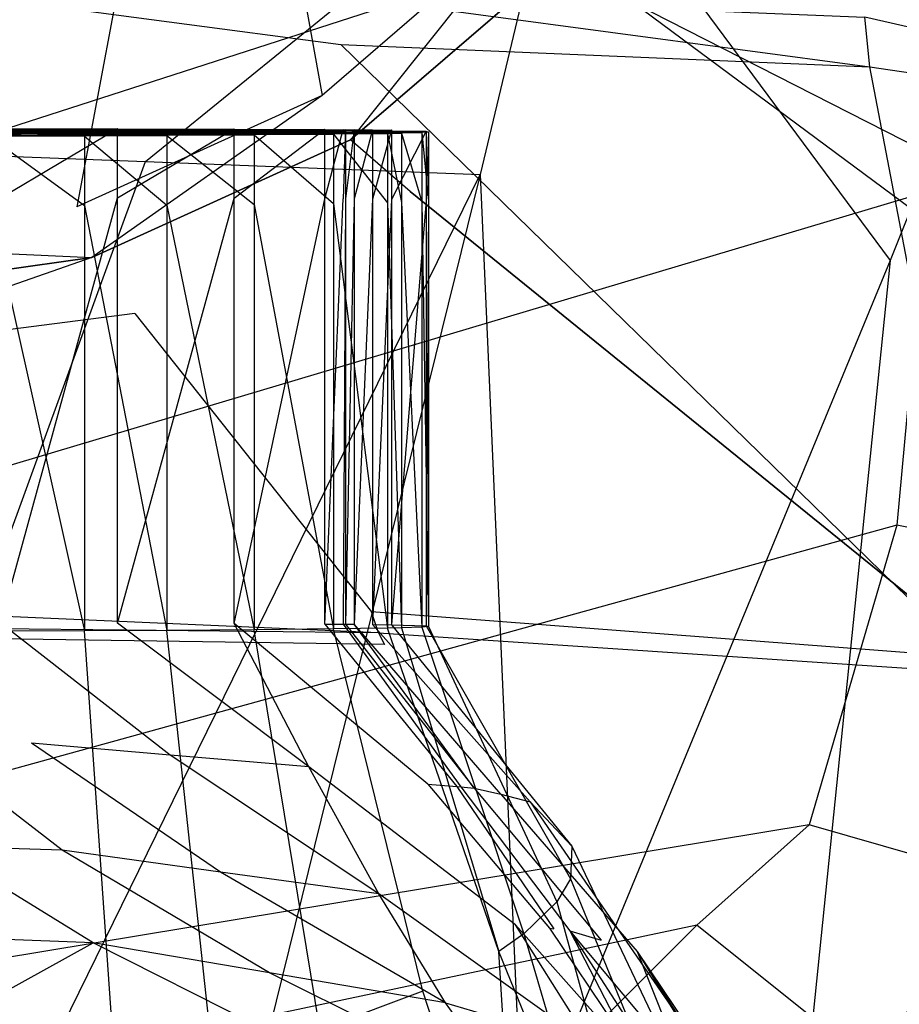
# Model space of a CAD drawing. Extents: x 0 to 0.3, y -0.31 to 0.
# Tile 21 of 31: x 0.157 to 0.184, y -0.105 to -0.074. Entities that reach past the tile are written whole.
import ezdxf

# ---------------------------------------------------------------- set-up
doc = ezdxf.new("R2010")
doc.units = 0
doc.layers.add('L0_URINAL_N_752600__0___REPLACE', color=7, linetype='CONTINUOUS')

msp = doc.modelspace()

# ---------------------------------------------------------------- linework, layer by layer
at = {"layer": 'L0_URINAL_N_752600__0___REPLACE', "color": 8}
for points, invisible_edges in [([(0.251314, -0.023449, 0.500311), (0.183126, -0.058007, 0.48401), (0.244172, -0.10203, 0.452232), (0.251314, -0.023449, 0.500311)], 14), ([(0.244172, -0.10203, 0.452232), (0.183126, -0.058007, 0.48401), (0.180618, -0.066487, 0.478574), (0.244172, -0.10203, 0.452232)], 14), ([(0.226343, -0.099685, 0.453801), (0.180618, -0.066487, 0.478574), (0.175743, -0.073912, 0.473683), (0.226343, -0.099685, 0.453801)], 14), ([(0.244172, -0.10203, 0.452232), (0.180618, -0.066487, 0.478574), (0.226343, -0.099685, 0.453801), (0.244172, -0.10203, 0.452232)], 14), ([(0.166001, -0.076807, 0.508801), (0.164211, -0.066685, 0.508801), (0.160221, -0.070244, 0.508801), (0.166001, -0.076807, 0.508801)], 13), ([(0.164211, -0.066685, 0.508801), (0.166001, -0.076807, 0.508801), (0.172375, -0.071314, 0.508801), (0.164211, -0.066685, 0.508801)], 14), ([(0.15, -0.078475, 0.225732), (0.161792, -0.067752, 0.284058), (0.15, -0.067287, 0.284408), (0.15, -0.078475, 0.225732)], 14), ([(0.161792, -0.067752, 0.284058), (0.15, -0.078475, 0.225732), (0.160476, -0.078874, 0.225456), (0.161792, -0.067752, 0.284058)], 13), ([(0.160476, -0.078874, 0.225456), (0.173585, -0.068218, 0.283709), (0.161792, -0.067752, 0.284058), (0.160476, -0.078874, 0.225456)], 14), ([(0.173585, -0.068218, 0.283709), (0.160476, -0.078874, 0.225456), (0.170953, -0.079274, 0.22518), (0.173585, -0.068218, 0.283709)], 13), ([(0.173585, -0.068218, 0.283709), (0.170953, -0.079274, 0.22518), (0.183778, -0.08197, 0.223259), (0.173585, -0.068218, 0.283709)], 14), ([(0.173585, -0.068218, 0.283709), (0.183778, -0.08197, 0.223259), (0.188012, -0.071363, 0.281243), (0.173585, -0.068218, 0.283709)], 14), ([(0.184942, -0.068535, 0.003301), (0.15, -0.079822, 0.000044), (0.15, -0.068535, 0.000044), (0.184942, -0.068535, 0.003301)], 13), ([(0.15, -0.079822, 0.000044), (0.184942, -0.068535, 0.003301), (0.184942, -0.079822, 0.003301), (0.15, -0.079822, 0.000044)], 14), ([(0.158331, -0.080289, 0.508801), (0.160221, -0.070244, 0.508801), (0.155345, -0.072529, 0.508801), (0.158331, -0.080289, 0.508801)], 13), ([(0.160221, -0.070244, 0.508801), (0.158331, -0.080289, 0.508801), (0.166001, -0.076807, 0.508801), (0.160221, -0.070244, 0.508801)], 14), ([(0.184897, -0.070572, 0.400633), (0.203788, -0.077536, 0.394902), (0.183303, -0.072909, 0.39871), (0.184897, -0.070572, 0.400633)], 13), ([(0.166894, -0.078199, 0.508801), (0.172375, -0.071314, 0.508801), (0.166001, -0.076807, 0.508801), (0.166894, -0.078199, 0.508801)], 13), ([(0.172375, -0.071314, 0.508801), (0.166894, -0.078199, 0.508801), (0.173625, -0.072398, 0.508801), (0.172375, -0.071314, 0.508801)], 14), ([(0.188012, -0.071363, 0.281243), (0.183778, -0.08197, 0.223259), (0.196603, -0.084666, 0.221337), (0.188012, -0.071363, 0.281243)], 14), ([(0.155345, -0.072529, 0.508801), (0.15, -0.081476, 0.508801), (0.158331, -0.080289, 0.508801), (0.155345, -0.072529, 0.508801)], 14), ([(0.173625, -0.072398, 0.507539), (0.166894, -0.078199, 0.508801), (0.166894, -0.078199, 0.507401), (0.173625, -0.072398, 0.507539)], 13), ([(0.166894, -0.078199, 0.508801), (0.173625, -0.072398, 0.507539), (0.173625, -0.072398, 0.508801), (0.166894, -0.078199, 0.508801)], 14), ([(0.173625, -0.072398, 0.47849), (0.166894, -0.078199, 0.507401), (0.166894, -0.078199, 0.475097), (0.173625, -0.072398, 0.47849)], 13), ([(0.166894, -0.078199, 0.507401), (0.173625, -0.072398, 0.47849), (0.173625, -0.072398, 0.507539), (0.166894, -0.078199, 0.507401)], 14), ([(0.173625, -0.072398, 0.474975), (0.166894, -0.078199, 0.475097), (0.166894, -0.078199, 0.471282), (0.173625, -0.072398, 0.474975)], 13), ([(0.166894, -0.078199, 0.475097), (0.173625, -0.072398, 0.474975), (0.173625, -0.072398, 0.47849), (0.166894, -0.078199, 0.475097)], 14), ([(0.173625, -0.072398, 0.474975), (0.166894, -0.078199, 0.471282), (0.168756, -0.079815, 0.469734), (0.173625, -0.072398, 0.474975)], 14), ([(0.175743, -0.073912, 0.473683), (0.173625, -0.072398, 0.474975), (0.168756, -0.079815, 0.469734), (0.175743, -0.073912, 0.473683)], 14), ([(0.183303, -0.072909, 0.39871), (0.2032, -0.078925, 0.39376), (0.182986, -0.074359, 0.397517), (0.183303, -0.072909, 0.39871)], 13), ([(0.2032, -0.078925, 0.39376), (0.183303, -0.072909, 0.39871), (0.203788, -0.077536, 0.394902), (0.2032, -0.078925, 0.39376)], 14), ([(0.166591, -0.075215, 0.401885), (0.15, -0.073001, 0.398635), (0.166493, -0.07368, 0.398076), (0.166591, -0.075215, 0.401885)], 13), ([(0.15, -0.073001, 0.398635), (0.166591, -0.075215, 0.401885), (0.15, -0.074513, 0.402389), (0.15, -0.073001, 0.398635)], 14), ([(0.183146, -0.07591, 0.401344), (0.166493, -0.07368, 0.398076), (0.182986, -0.074359, 0.397517), (0.183146, -0.07591, 0.401344)], 13), ([(0.166493, -0.07368, 0.398076), (0.183146, -0.07591, 0.401344), (0.166591, -0.075215, 0.401885), (0.166493, -0.07368, 0.398076)], 14), ([(0.20564, -0.096078, 0.455391), (0.175743, -0.073912, 0.473683), (0.168756, -0.079815, 0.469734), (0.20564, -0.096078, 0.455391)], 14), ([(0.226343, -0.099685, 0.453801), (0.175743, -0.073912, 0.473683), (0.20564, -0.096078, 0.455391), (0.226343, -0.099685, 0.453801)], 14), ([(0.15, -0.093715, 0.454509), (0.15, -0.074513, 0.402389), (0.166591, -0.075215, 0.401885), (0.15, -0.093715, 0.454509)], 14), ([(0.183146, -0.07591, 0.401344), (0.182986, -0.074359, 0.397517), (0.2032, -0.078925, 0.39376), (0.183146, -0.07591, 0.401344)], 14), ([(0.167959, -0.093986, 0.454584), (0.15, -0.093715, 0.454509), (0.166591, -0.075215, 0.401885), (0.167959, -0.093986, 0.454584)], 14), ([(0.186764, -0.094889, 0.454334), (0.166591, -0.075215, 0.401885), (0.183146, -0.07591, 0.401344), (0.186764, -0.094889, 0.454334)], 13), ([(0.166591, -0.075215, 0.401885), (0.186764, -0.094889, 0.454334), (0.167959, -0.093986, 0.454584), (0.166591, -0.075215, 0.401885)], 14), ([(0.183146, -0.07591, 0.401344), (0.2032, -0.078925, 0.39376), (0.203499, -0.080363, 0.397715), (0.183146, -0.07591, 0.401344)], 14), ([(0.186764, -0.094889, 0.454334), (0.183146, -0.07591, 0.401344), (0.203499, -0.080363, 0.397715), (0.186764, -0.094889, 0.454334)], 14), ([(0.158795, -0.081875, 0.508801), (0.166001, -0.076807, 0.508801), (0.158331, -0.080289, 0.508801), (0.158795, -0.081875, 0.508801)], 13), ([(0.166001, -0.076807, 0.508801), (0.158795, -0.081875, 0.508801), (0.166894, -0.078199, 0.508801), (0.166001, -0.076807, 0.508801)], 14), ([(0.155612, -0.077856, 0.134778), (0.15, -0.077947, 0.124306), (0.158948, -0.077863, 0.134011), (0.155612, -0.077856, 0.134778)], 14), ([(0.158948, -0.077863, 0.134011), (0.15, -0.077947, 0.124306), (0.162283, -0.077869, 0.133244), (0.158948, -0.077863, 0.134011)], 14), ([(0.162283, -0.077869, 0.133244), (0.15, -0.077947, 0.124306), (0.164554, -0.077881, 0.131879), (0.162283, -0.077869, 0.133244)], 14), ([(0.164554, -0.077881, 0.131879), (0.15, -0.077947, 0.124306), (0.164859, -0.077884, 0.131601), (0.164554, -0.077881, 0.131879)], 14), ([(0.15, -0.077947, 0.124306), (0.1649, -0.077884, 0.131558), (0.164859, -0.077884, 0.131601), (0.15, -0.077947, 0.124306)], 13), ([(0.1649, -0.077884, 0.131558), (0.15, -0.077947, 0.124306), (0.165043, -0.077885, 0.131405), (0.1649, -0.077884, 0.131558)], 14), ([(0.165043, -0.077885, 0.131405), (0.15, -0.077947, 0.124306), (0.165428, -0.07789, 0.130907), (0.165043, -0.077885, 0.131405)], 14), ([(0.165428, -0.07789, 0.130907), (0.15, -0.077947, 0.124306), (0.165773, -0.077895, 0.130304), (0.165428, -0.07789, 0.130907)], 14), ([(0.165773, -0.077895, 0.130304), (0.15, -0.077947, 0.124306), (0.166675, -0.077924, 0.126999), (0.165773, -0.077895, 0.130304)], 14), ([(0.166675, -0.077924, 0.126999), (0.15, -0.077947, 0.124306), (0.166735, -0.077944, 0.124666), (0.166675, -0.077924, 0.126999)], 14), ([(0.155612, -0.077856, 0.134778), (0.159603, -0.077841, 0.136561), (0.155954, -0.077833, 0.1374), (0.155612, -0.077856, 0.134778)], 14), ([(0.159603, -0.077841, 0.136561), (0.155612, -0.077856, 0.134778), (0.158948, -0.077863, 0.134011), (0.159603, -0.077841, 0.136561)], 13), ([(0.159603, -0.077841, 0.136561), (0.155954, -0.080006, 0.1374), (0.155954, -0.077833, 0.1374), (0.159603, -0.077841, 0.136561)], 13), ([(0.155954, -0.080006, 0.1374), (0.159603, -0.077841, 0.136561), (0.159603, -0.080013, 0.136561), (0.155954, -0.080006, 0.1374)], 14), ([(0.158948, -0.077863, 0.134011), (0.163251, -0.077848, 0.135721), (0.159603, -0.077841, 0.136561), (0.158948, -0.077863, 0.134011)], 14), ([(0.163251, -0.077848, 0.135721), (0.158948, -0.077863, 0.134011), (0.162283, -0.077869, 0.133244), (0.163251, -0.077848, 0.135721)], 13), ([(0.163251, -0.077848, 0.135721), (0.159603, -0.080013, 0.136561), (0.159603, -0.077841, 0.136561), (0.163251, -0.077848, 0.135721)], 13), ([(0.159603, -0.080013, 0.136561), (0.163251, -0.077848, 0.135721), (0.163251, -0.08002, 0.135721), (0.159603, -0.080013, 0.136561)], 14), ([(0.162283, -0.077869, 0.133244), (0.166091, -0.077863, 0.134014), (0.163251, -0.077848, 0.135721), (0.162283, -0.077869, 0.133244)], 14), ([(0.166091, -0.077863, 0.134014), (0.162283, -0.077869, 0.133244), (0.164554, -0.077881, 0.131879), (0.166091, -0.077863, 0.134014)], 13), ([(0.166091, -0.077863, 0.134014), (0.163251, -0.08002, 0.135721), (0.163251, -0.077848, 0.135721), (0.166091, -0.077863, 0.134014)], 13), ([(0.163251, -0.08002, 0.135721), (0.166091, -0.077863, 0.134014), (0.166091, -0.080035, 0.134014), (0.163251, -0.08002, 0.135721)], 14), ([(0.164554, -0.077881, 0.131879), (0.166663, -0.077867, 0.133495), (0.166091, -0.077863, 0.134014), (0.164554, -0.077881, 0.131879)], 14), ([(0.166663, -0.077867, 0.133495), (0.164554, -0.077881, 0.131879), (0.164859, -0.077884, 0.131601), (0.166663, -0.077867, 0.133495)], 13), ([(0.164859, -0.077884, 0.131601), (0.166738, -0.077868, 0.133414), (0.166663, -0.077867, 0.133495), (0.164859, -0.077884, 0.131601)], 14), ([(0.166738, -0.077868, 0.133414), (0.164859, -0.077884, 0.131601), (0.1649, -0.077884, 0.131558), (0.166738, -0.077868, 0.133414)], 13), ([(0.1649, -0.077884, 0.131558), (0.167004, -0.07787, 0.133131), (0.166738, -0.077868, 0.133414), (0.1649, -0.077884, 0.131558)], 14), ([(0.167004, -0.07787, 0.133131), (0.1649, -0.077884, 0.131558), (0.165043, -0.077885, 0.131405), (0.167004, -0.07787, 0.133131)], 13), ([(0.165043, -0.077885, 0.131405), (0.167576, -0.077877, 0.13239), (0.167004, -0.07787, 0.133131), (0.165043, -0.077885, 0.131405)], 14), ([(0.167576, -0.077877, 0.13239), (0.165043, -0.077885, 0.131405), (0.165428, -0.07789, 0.130907), (0.167576, -0.077877, 0.13239)], 13), ([(0.165428, -0.07789, 0.130907), (0.16818, -0.077886, 0.131337), (0.167576, -0.077877, 0.13239), (0.165428, -0.07789, 0.130907)], 14), ([(0.16818, -0.077886, 0.131337), (0.165428, -0.07789, 0.130907), (0.165773, -0.077895, 0.130304), (0.16818, -0.077886, 0.131337)], 13), ([(0.165773, -0.077895, 0.130304), (0.169256, -0.07792, 0.127391), (0.16818, -0.077886, 0.131337), (0.165773, -0.077895, 0.130304)], 14), ([(0.169256, -0.07792, 0.127391), (0.165773, -0.077895, 0.130304), (0.166675, -0.077924, 0.126999), (0.169256, -0.07792, 0.127391)], 13), ([(0.166663, -0.077867, 0.133495), (0.166091, -0.080035, 0.134014), (0.166091, -0.077863, 0.134014), (0.166663, -0.077867, 0.133495)], 13), ([(0.166091, -0.080035, 0.134014), (0.166663, -0.077867, 0.133495), (0.166663, -0.08004, 0.133495), (0.166091, -0.080035, 0.134014)], 14), ([(0.166738, -0.077868, 0.133414), (0.166663, -0.08004, 0.133495), (0.166663, -0.077867, 0.133495), (0.166738, -0.077868, 0.133414)], 14), ([(0.166663, -0.08004, 0.133495), (0.166738, -0.077868, 0.133414), (0.166738, -0.08004, 0.133414), (0.166663, -0.08004, 0.133495)], 13), ([(0.166735, -0.077944, 0.124666), (0.169256, -0.07792, 0.127391), (0.166675, -0.077924, 0.126999), (0.166735, -0.077944, 0.124666)], 14), ([(0.169256, -0.07792, 0.127391), (0.166735, -0.077944, 0.124666), (0.169329, -0.077945, 0.124552), (0.169256, -0.07792, 0.127391)], 13), ([(0.167004, -0.07787, 0.133131), (0.166738, -0.08004, 0.133414), (0.166738, -0.077868, 0.133414), (0.167004, -0.07787, 0.133131)], 14), ([(0.166738, -0.08004, 0.133414), (0.167004, -0.07787, 0.133131), (0.167004, -0.080043, 0.133131), (0.166738, -0.08004, 0.133414)], 13), ([(0.167576, -0.077877, 0.13239), (0.167004, -0.080043, 0.133131), (0.167004, -0.07787, 0.133131), (0.167576, -0.077877, 0.13239)], 14), ([(0.167004, -0.080043, 0.133131), (0.167576, -0.077877, 0.13239), (0.167576, -0.080049, 0.13239), (0.167004, -0.080043, 0.133131)], 13), ([(0.16818, -0.077886, 0.131337), (0.167576, -0.080049, 0.13239), (0.167576, -0.077877, 0.13239), (0.16818, -0.077886, 0.131337)], 14), ([(0.167576, -0.080049, 0.13239), (0.16818, -0.077886, 0.131337), (0.16818, -0.080059, 0.131337), (0.167576, -0.080049, 0.13239)], 13), ([(0.169256, -0.07792, 0.127391), (0.16818, -0.080059, 0.131337), (0.16818, -0.077886, 0.131337), (0.169256, -0.07792, 0.127391)], 14), ([(0.16818, -0.080059, 0.131337), (0.169256, -0.07792, 0.127391), (0.169256, -0.080093, 0.127391), (0.16818, -0.080059, 0.131337)], 13), ([(0.169329, -0.077945, 0.124552), (0.169256, -0.080093, 0.127391), (0.169256, -0.07792, 0.127391), (0.169329, -0.077945, 0.124552)], 14), ([(0.166735, -0.077944, 0.124666), (0.15, -0.077947, 0.124306), (0.166573, -0.077957, 0.123206), (0.166735, -0.077944, 0.124666)], 14), ([(0.15, -0.077947, 0.124306), (0.166022, -0.077976, 0.121036), (0.166573, -0.077957, 0.123206), (0.15, -0.077947, 0.124306)], 14), ([(0.15, -0.077947, 0.124306), (0.16208, -0.078025, 0.115341), (0.164272, -0.078004, 0.117811), (0.15, -0.077947, 0.124306)], 14), ([(0.15, -0.077947, 0.124306), (0.164272, -0.078004, 0.117811), (0.165721, -0.077982, 0.120278), (0.15, -0.077947, 0.124306)], 14), ([(0.15, -0.077947, 0.124306), (0.165721, -0.077982, 0.120278), (0.166022, -0.077976, 0.121036), (0.15, -0.077947, 0.124306)], 14), ([(0.15, -0.077947, 0.124306), (0.159617, -0.078043, 0.11327), (0.16208, -0.078025, 0.115341), (0.15, -0.077947, 0.124306)], 14), ([(0.15, -0.077947, 0.124306), (0.154748, -0.078066, 0.110622), (0.15734, -0.078056, 0.111801), (0.15, -0.077947, 0.124306)], 14), ([(0.15, -0.077947, 0.124306), (0.15734, -0.078056, 0.111801), (0.159617, -0.078043, 0.11327), (0.15, -0.077947, 0.124306)], 14), ([(0.154748, -0.078066, 0.110622), (0.158569, -0.078076, 0.109474), (0.15734, -0.078056, 0.111801), (0.154748, -0.078066, 0.110622)], 14), ([(0.158569, -0.078076, 0.109474), (0.154748, -0.078066, 0.110622), (0.155602, -0.078088, 0.108125), (0.158569, -0.078076, 0.109474)], 13), ([(0.155602, -0.078088, 0.108125), (0.158569, -0.080249, 0.109474), (0.158569, -0.078076, 0.109474), (0.155602, -0.078088, 0.108125)], 14), ([(0.158569, -0.080249, 0.109474), (0.155602, -0.078088, 0.108125), (0.155602, -0.08026, 0.108125), (0.158569, -0.080249, 0.109474)], 13), ([(0.15734, -0.078056, 0.111801), (0.161142, -0.078062, 0.111136), (0.159617, -0.078043, 0.11327), (0.15734, -0.078056, 0.111801)], 14), ([(0.161142, -0.078062, 0.111136), (0.15734, -0.078056, 0.111801), (0.158569, -0.078076, 0.109474), (0.161142, -0.078062, 0.111136)], 13), ([(0.158569, -0.078076, 0.109474), (0.161142, -0.080234, 0.111136), (0.161142, -0.078062, 0.111136), (0.158569, -0.078076, 0.109474)], 14), ([(0.161142, -0.080234, 0.111136), (0.158569, -0.078076, 0.109474), (0.158569, -0.080249, 0.109474), (0.161142, -0.080234, 0.111136)], 13), ([(0.166894, -0.078199, 0.507401), (0.158795, -0.081875, 0.508801), (0.158795, -0.081875, 0.507314), (0.166894, -0.078199, 0.507401)], 13), ([(0.158795, -0.081875, 0.508801), (0.166894, -0.078199, 0.507401), (0.166894, -0.078199, 0.508801), (0.158795, -0.081875, 0.508801)], 14), ([(0.166894, -0.078199, 0.475097), (0.158795, -0.081875, 0.507314), (0.158795, -0.081875, 0.472945), (0.166894, -0.078199, 0.475097)], 13), ([(0.158795, -0.081875, 0.507314), (0.166894, -0.078199, 0.475097), (0.166894, -0.078199, 0.507401), (0.158795, -0.081875, 0.507314)], 14), ([(0.166894, -0.078199, 0.471282), (0.158795, -0.081875, 0.472945), (0.158795, -0.081875, 0.468939), (0.166894, -0.078199, 0.471282)], 13), ([(0.158795, -0.081875, 0.472945), (0.166894, -0.078199, 0.471282), (0.166894, -0.078199, 0.475097), (0.158795, -0.081875, 0.472945)], 14), ([(0.166894, -0.078199, 0.471282), (0.158795, -0.081875, 0.468939), (0.160146, -0.083622, 0.467033), (0.166894, -0.078199, 0.471282)], 14), ([(0.159617, -0.078043, 0.11327), (0.163876, -0.078042, 0.113434), (0.16208, -0.078025, 0.115341), (0.159617, -0.078043, 0.11327)], 14), ([(0.163876, -0.078042, 0.113434), (0.159617, -0.078043, 0.11327), (0.161142, -0.078062, 0.111136), (0.163876, -0.078042, 0.113434)], 13), ([(0.168756, -0.079815, 0.469734), (0.166894, -0.078199, 0.471282), (0.160146, -0.083622, 0.467033), (0.168756, -0.079815, 0.469734)], 14), ([(0.161142, -0.078062, 0.111136), (0.163876, -0.080214, 0.113434), (0.163876, -0.078042, 0.113434), (0.161142, -0.078062, 0.111136)], 14), ([(0.163876, -0.080214, 0.113434), (0.161142, -0.078062, 0.111136), (0.161142, -0.080234, 0.111136), (0.163876, -0.080214, 0.113434)], 13), ([(0.16208, -0.078025, 0.115341), (0.166365, -0.078017, 0.116238), (0.164272, -0.078004, 0.117811), (0.16208, -0.078025, 0.115341)], 14), ([(0.166365, -0.078017, 0.116238), (0.16208, -0.078025, 0.115341), (0.163876, -0.078042, 0.113434), (0.166365, -0.078017, 0.116238)], 13), ([(0.163876, -0.078042, 0.113434), (0.166365, -0.08019, 0.116238), (0.166365, -0.078017, 0.116238), (0.163876, -0.078042, 0.113434)], 14), ([(0.166365, -0.08019, 0.116238), (0.163876, -0.078042, 0.113434), (0.163876, -0.080214, 0.113434), (0.166365, -0.08019, 0.116238)], 13), ([(0.164272, -0.078004, 0.117811), (0.168048, -0.077992, 0.119103), (0.165721, -0.077982, 0.120278), (0.164272, -0.078004, 0.117811)], 14), ([(0.168048, -0.077992, 0.119103), (0.164272, -0.078004, 0.117811), (0.166365, -0.078017, 0.116238), (0.168048, -0.077992, 0.119103)], 13), ([(0.165721, -0.077982, 0.120278), (0.168488, -0.077983, 0.120211), (0.166022, -0.077976, 0.121036), (0.165721, -0.077982, 0.120278)], 14), ([(0.168488, -0.077983, 0.120211), (0.165721, -0.077982, 0.120278), (0.168048, -0.077992, 0.119103), (0.168488, -0.077983, 0.120211)], 13), ([(0.166022, -0.077976, 0.121036), (0.169127, -0.077961, 0.122727), (0.166573, -0.077957, 0.123206), (0.166022, -0.077976, 0.121036)], 14), ([(0.169127, -0.077961, 0.122727), (0.166022, -0.077976, 0.121036), (0.168488, -0.077983, 0.120211), (0.169127, -0.077961, 0.122727)], 13), ([(0.166365, -0.078017, 0.116238), (0.168048, -0.080165, 0.119103), (0.168048, -0.077992, 0.119103), (0.166365, -0.078017, 0.116238)], 14), ([(0.168048, -0.080165, 0.119103), (0.166365, -0.078017, 0.116238), (0.166365, -0.08019, 0.116238), (0.168048, -0.080165, 0.119103)], 13), ([(0.166573, -0.077957, 0.123206), (0.169329, -0.077945, 0.124552), (0.166735, -0.077944, 0.124666), (0.166573, -0.077957, 0.123206)], 14), ([(0.169329, -0.077945, 0.124552), (0.166573, -0.077957, 0.123206), (0.169127, -0.077961, 0.122727), (0.169329, -0.077945, 0.124552)], 13), ([(0.168048, -0.077992, 0.119103), (0.168488, -0.080155, 0.120211), (0.168488, -0.077983, 0.120211), (0.168048, -0.077992, 0.119103)], 14), ([(0.168488, -0.080155, 0.120211), (0.168048, -0.077992, 0.119103), (0.168048, -0.080165, 0.119103), (0.168488, -0.080155, 0.120211)], 13), ([(0.168488, -0.077983, 0.120211), (0.169127, -0.080133, 0.122727), (0.169127, -0.077961, 0.122727), (0.168488, -0.077983, 0.120211)], 14), ([(0.169127, -0.080133, 0.122727), (0.168488, -0.077983, 0.120211), (0.168488, -0.080155, 0.120211), (0.169127, -0.080133, 0.122727)], 13), ([(0.169127, -0.077961, 0.122727), (0.169329, -0.080118, 0.124552), (0.169329, -0.077945, 0.124552), (0.169127, -0.077961, 0.122727)], 14), ([(0.169329, -0.080118, 0.124552), (0.169127, -0.077961, 0.122727), (0.169127, -0.080133, 0.122727), (0.169329, -0.080118, 0.124552)], 13), ([(0.169256, -0.080093, 0.127391), (0.169329, -0.077945, 0.124552), (0.169329, -0.080118, 0.124552), (0.169256, -0.080093, 0.127391)], 13), ([(0.15, -0.107633, 0.161573), (0.160476, -0.078874, 0.225456), (0.15, -0.078475, 0.225732), (0.15, -0.107633, 0.161573)], 14), ([(0.160476, -0.078874, 0.225456), (0.15, -0.107633, 0.161573), (0.156911, -0.107882, 0.161429), (0.160476, -0.078874, 0.225456)], 13), ([(0.156911, -0.107882, 0.161429), (0.170953, -0.079274, 0.22518), (0.160476, -0.078874, 0.225456), (0.156911, -0.107882, 0.161429)], 14), ([(0.170953, -0.079274, 0.22518), (0.156911, -0.107882, 0.161429), (0.163822, -0.10813, 0.161284), (0.170953, -0.079274, 0.22518)], 13), ([(0.170953, -0.079274, 0.22518), (0.163822, -0.10813, 0.161284), (0.172291, -0.109801, 0.160309), (0.170953, -0.079274, 0.22518)], 14), ([(0.170953, -0.079274, 0.22518), (0.172291, -0.109801, 0.160309), (0.183778, -0.08197, 0.223259), (0.170953, -0.079274, 0.22518)], 14), ([(0.184942, -0.079822, 0.003301), (0.18399, -0.090247, 0.003301), (0.149998, -0.090244, 0.000008), (0.184942, -0.079822, 0.003301)], 14), ([(0.184942, -0.079822, 0.003301), (0.149998, -0.090244, 0.000008), (0.15, -0.079822, 0.000044), (0.184942, -0.079822, 0.003301)], 14), ([(0.159603, -0.080013, 0.136561), (0.155954, -0.093311, 0.1374), (0.155954, -0.080006, 0.1374), (0.159603, -0.080013, 0.136561)], 13), ([(0.155954, -0.093311, 0.1374), (0.159603, -0.080013, 0.136561), (0.159603, -0.093318, 0.136561), (0.155954, -0.093311, 0.1374)], 14), ([(0.163251, -0.08002, 0.135721), (0.159603, -0.093318, 0.136561), (0.159603, -0.080013, 0.136561), (0.163251, -0.08002, 0.135721)], 13), ([(0.159603, -0.093318, 0.136561), (0.163251, -0.08002, 0.135721), (0.163251, -0.093326, 0.135721), (0.159603, -0.093318, 0.136561)], 14), ([(0.185797, -0.093617, 0.456353), (0.168756, -0.079815, 0.469734), (0.160146, -0.083622, 0.467033), (0.185797, -0.093617, 0.456353)], 14), ([(0.166091, -0.080035, 0.134014), (0.163251, -0.093326, 0.135721), (0.163251, -0.08002, 0.135721), (0.166091, -0.080035, 0.134014)], 13), ([(0.163251, -0.093326, 0.135721), (0.166091, -0.080035, 0.134014), (0.166091, -0.093341, 0.134014), (0.163251, -0.093326, 0.135721)], 14), ([(0.166663, -0.08004, 0.133495), (0.166091, -0.093341, 0.134014), (0.166091, -0.080035, 0.134014), (0.166663, -0.08004, 0.133495)], 13), ([(0.166091, -0.093341, 0.134014), (0.166663, -0.08004, 0.133495), (0.166663, -0.093345, 0.133495), (0.166091, -0.093341, 0.134014)], 14), ([(0.166663, -0.093345, 0.133495), (0.166738, -0.08004, 0.133414), (0.166738, -0.093346, 0.133414), (0.166663, -0.093345, 0.133495)], 13), ([(0.166738, -0.08004, 0.133414), (0.166663, -0.093345, 0.133495), (0.166663, -0.08004, 0.133495), (0.166738, -0.08004, 0.133414)], 14), ([(0.167004, -0.080043, 0.133131), (0.166738, -0.093346, 0.133414), (0.166738, -0.08004, 0.133414), (0.167004, -0.080043, 0.133131)], 14), ([(0.166738, -0.093346, 0.133414), (0.167004, -0.080043, 0.133131), (0.167004, -0.093348, 0.133131), (0.166738, -0.093346, 0.133414)], 13), ([(0.167576, -0.080049, 0.13239), (0.167004, -0.093348, 0.133131), (0.167004, -0.080043, 0.133131), (0.167576, -0.080049, 0.13239)], 14), ([(0.167004, -0.093348, 0.133131), (0.167576, -0.080049, 0.13239), (0.167576, -0.093355, 0.13239), (0.167004, -0.093348, 0.133131)], 13), ([(0.16818, -0.080059, 0.131337), (0.167576, -0.093355, 0.13239), (0.167576, -0.080049, 0.13239), (0.16818, -0.080059, 0.131337)], 14), ([(0.167576, -0.093355, 0.13239), (0.16818, -0.080059, 0.131337), (0.16818, -0.093364, 0.131337), (0.167576, -0.093355, 0.13239)], 13), ([(0.169256, -0.080093, 0.127391), (0.16818, -0.093364, 0.131337), (0.16818, -0.080059, 0.131337), (0.169256, -0.080093, 0.127391)], 14), ([(0.168756, -0.079815, 0.469734), (0.185797, -0.093617, 0.456353), (0.20564, -0.096078, 0.455391), (0.168756, -0.079815, 0.469734)], 14), ([(0.197395, -0.093046, 0.006135), (0.18399, -0.090247, 0.003301), (0.184942, -0.079822, 0.003301), (0.197395, -0.093046, 0.006135)], 14), ([(0.15, -0.081476, 0.508801), (0.158795, -0.081875, 0.508801), (0.158331, -0.080289, 0.508801), (0.15, -0.081476, 0.508801)], 14), ([(0.155602, -0.08026, 0.108125), (0.158569, -0.093554, 0.109474), (0.158569, -0.080249, 0.109474), (0.155602, -0.08026, 0.108125)], 14), ([(0.158569, -0.093554, 0.109474), (0.155602, -0.08026, 0.108125), (0.155602, -0.093566, 0.108125), (0.158569, -0.093554, 0.109474)], 13), ([(0.158569, -0.080249, 0.109474), (0.161142, -0.093539, 0.111136), (0.161142, -0.080234, 0.111136), (0.158569, -0.080249, 0.109474)], 14), ([(0.161142, -0.093539, 0.111136), (0.158569, -0.080249, 0.109474), (0.158569, -0.093554, 0.109474), (0.161142, -0.093539, 0.111136)], 13), ([(0.161142, -0.080234, 0.111136), (0.163876, -0.093519, 0.113434), (0.163876, -0.080214, 0.113434), (0.161142, -0.080234, 0.111136)], 14), ([(0.163876, -0.093519, 0.113434), (0.161142, -0.080234, 0.111136), (0.161142, -0.093539, 0.111136), (0.163876, -0.093519, 0.113434)], 13), ([(0.163876, -0.080214, 0.113434), (0.166365, -0.093495, 0.116238), (0.166365, -0.08019, 0.116238), (0.163876, -0.080214, 0.113434)], 14), ([(0.166365, -0.093495, 0.116238), (0.163876, -0.080214, 0.113434), (0.163876, -0.093519, 0.113434), (0.166365, -0.093495, 0.116238)], 13), ([(0.166365, -0.08019, 0.116238), (0.168048, -0.09347, 0.119103), (0.168048, -0.080165, 0.119103), (0.166365, -0.08019, 0.116238)], 14), ([(0.168048, -0.09347, 0.119103), (0.166365, -0.08019, 0.116238), (0.166365, -0.093495, 0.116238), (0.168048, -0.09347, 0.119103)], 13), ([(0.168048, -0.080165, 0.119103), (0.168488, -0.093461, 0.120211), (0.168488, -0.080155, 0.120211), (0.168048, -0.080165, 0.119103)], 14), ([(0.168488, -0.093461, 0.120211), (0.168048, -0.080165, 0.119103), (0.168048, -0.09347, 0.119103), (0.168488, -0.093461, 0.120211)], 13), ([(0.16818, -0.093364, 0.131337), (0.169256, -0.080093, 0.127391), (0.169256, -0.093398, 0.127391), (0.16818, -0.093364, 0.131337)], 13), ([(0.168488, -0.080155, 0.120211), (0.169127, -0.093439, 0.122727), (0.169127, -0.080133, 0.122727), (0.168488, -0.080155, 0.120211)], 14), ([(0.169127, -0.093439, 0.122727), (0.168488, -0.080155, 0.120211), (0.168488, -0.093461, 0.120211), (0.169127, -0.093439, 0.122727)], 13), ([(0.169127, -0.080133, 0.122727), (0.169329, -0.093423, 0.124552), (0.169329, -0.080118, 0.124552), (0.169127, -0.080133, 0.122727)], 14), ([(0.169329, -0.093423, 0.124552), (0.169127, -0.080133, 0.122727), (0.169127, -0.093439, 0.122727), (0.169329, -0.093423, 0.124552)], 13), ([(0.169329, -0.080118, 0.124552), (0.169256, -0.093398, 0.127391), (0.169256, -0.080093, 0.127391), (0.169329, -0.080118, 0.124552)], 14), ([(0.169256, -0.093398, 0.127391), (0.169329, -0.080118, 0.124552), (0.169329, -0.093423, 0.124552), (0.169256, -0.093398, 0.127391)], 13), ([(0.158795, -0.081875, 0.508801), (0.15, -0.081476, 0.508801), (0.15, -0.083129, 0.508801), (0.158795, -0.081875, 0.508801)], 13), ([(0.158795, -0.081875, 0.468939), (0.15, -0.083129, 0.468137), (0.15, -0.08494, 0.465839), (0.158795, -0.081875, 0.468939)], 14), ([(0.158795, -0.081875, 0.468939), (0.15, -0.08494, 0.465839), (0.160146, -0.083622, 0.467033), (0.158795, -0.081875, 0.468939)], 14), ([(0.158795, -0.081875, 0.472945), (0.15, -0.083129, 0.507284), (0.15, -0.083129, 0.472208), (0.158795, -0.081875, 0.472945)], 13), ([(0.15, -0.083129, 0.507284), (0.158795, -0.081875, 0.472945), (0.158795, -0.081875, 0.507314), (0.15, -0.083129, 0.507284)], 14), ([(0.158795, -0.081875, 0.468939), (0.15, -0.083129, 0.472208), (0.15, -0.083129, 0.468137), (0.158795, -0.081875, 0.468939)], 13), ([(0.15, -0.083129, 0.472208), (0.158795, -0.081875, 0.468939), (0.158795, -0.081875, 0.472945), (0.15, -0.083129, 0.472208)], 14), ([(0.158795, -0.081875, 0.507314), (0.15, -0.083129, 0.508801), (0.15, -0.083129, 0.507284), (0.158795, -0.081875, 0.507314)], 13), ([(0.15, -0.083129, 0.508801), (0.158795, -0.081875, 0.507314), (0.158795, -0.081875, 0.508801), (0.15, -0.083129, 0.508801)], 14), ([(0.183778, -0.08197, 0.223259), (0.172291, -0.109801, 0.160309), (0.18076, -0.111472, 0.159334), (0.183778, -0.08197, 0.223259)], 14), ([(0.183778, -0.08197, 0.223259), (0.18076, -0.111472, 0.159334), (0.196603, -0.084666, 0.221337), (0.183778, -0.08197, 0.223259)], 14), ([(0.160146, -0.083622, 0.467033), (0.15, -0.08494, 0.465839), (0.167548, -0.092964, 0.456462), (0.160146, -0.083622, 0.467033)], 14), ([(0.160146, -0.083622, 0.467033), (0.167548, -0.092964, 0.456462), (0.185797, -0.093617, 0.456353), (0.160146, -0.083622, 0.467033)], 14), ([(0.196603, -0.084666, 0.221337), (0.18076, -0.111472, 0.159334), (0.187351, -0.114869, 0.15735), (0.196603, -0.084666, 0.221337)], 14), ([(0.15, -0.08494, 0.465839), (0.15, -0.092841, 0.456314), (0.167548, -0.092964, 0.456462), (0.15, -0.08494, 0.465839)], 14), ([(0.18399, -0.090247, 0.003301), (0.15, -0.099628), (0.149998, -0.090244, 0.000008), (0.18399, -0.090247, 0.003301)], 14), ([(0.18399, -0.090247, 0.003301), (0.181245, -0.099619, 0.003301), (0.15, -0.099628), (0.18399, -0.090247, 0.003301)], 14), ([(0.194311, -0.103399, 0.00621), (0.181245, -0.099619, 0.003301), (0.18399, -0.090247, 0.003301), (0.194311, -0.103399, 0.00621)], 14), ([(0.197395, -0.093046, 0.006135), (0.194311, -0.103399, 0.00621), (0.18399, -0.090247, 0.003301), (0.197395, -0.093046, 0.006135)], 14), ([(0.167764, -0.093619, 0.455888), (0.15, -0.092841, 0.456314), (0.15, -0.093426, 0.455772), (0.167764, -0.093619, 0.455888)], 14), ([(0.167764, -0.093619, 0.455888), (0.167548, -0.092964, 0.456462), (0.15, -0.092841, 0.456314), (0.167764, -0.093619, 0.455888)], 14), ([(0.1863, -0.094388, 0.455717), (0.167548, -0.092964, 0.456462), (0.167764, -0.093619, 0.455888), (0.1863, -0.094388, 0.455717)], 14), ([(0.1863, -0.094388, 0.455717), (0.185797, -0.093617, 0.456353), (0.167548, -0.092964, 0.456462), (0.1863, -0.094388, 0.455717)], 14), ([(0.153453, -0.096997, 0.140939), (0.155954, -0.093311, 0.1374), (0.156906, -0.097068, 0.140833), (0.153453, -0.096997, 0.140939)], 14), ([(0.161249, -0.097441, 0.140004), (0.155954, -0.093311, 0.1374), (0.159603, -0.093318, 0.136561), (0.161249, -0.097441, 0.140004)], 14), ([(0.161249, -0.097441, 0.140004), (0.156906, -0.097068, 0.140833), (0.155954, -0.093311, 0.1374), (0.161249, -0.097441, 0.140004)], 14), ([(0.165592, -0.097813, 0.139175), (0.159603, -0.093318, 0.136561), (0.163251, -0.093326, 0.135721), (0.165592, -0.097813, 0.139175)], 14), ([(0.165592, -0.097813, 0.139175), (0.161249, -0.097441, 0.140004), (0.159603, -0.093318, 0.136561), (0.165592, -0.097813, 0.139175)], 14), ([(0.169312, -0.098346, 0.137238), (0.163251, -0.093326, 0.135721), (0.166091, -0.093341, 0.134014), (0.169312, -0.098346, 0.137238)], 14), ([(0.165592, -0.097813, 0.139175), (0.163251, -0.093326, 0.135721), (0.169312, -0.098346, 0.137238), (0.165592, -0.097813, 0.139175)], 14), ([(0.15, -0.093426, 0.455772), (0.15, -0.093715, 0.454509), (0.167959, -0.093986, 0.454584), (0.15, -0.093426, 0.455772)], 14), ([(0.167764, -0.093619, 0.455888), (0.15, -0.093426, 0.455772), (0.167959, -0.093986, 0.454584), (0.167764, -0.093619, 0.455888)], 14), ([(0.158569, -0.093554, 0.109474), (0.155602, -0.093566, 0.108125), (0.156175, -0.108322, 0.108013), (0.158569, -0.093554, 0.109474)], 14), ([(0.159563, -0.107715, 0.109064), (0.158569, -0.093554, 0.109474), (0.156175, -0.108322, 0.108013), (0.159563, -0.107715, 0.109064)], 14), ([(0.161142, -0.093539, 0.111136), (0.158569, -0.093554, 0.109474), (0.159563, -0.107715, 0.109064), (0.161142, -0.093539, 0.111136)], 14), ([(0.162599, -0.106991, 0.110437), (0.161142, -0.093539, 0.111136), (0.159563, -0.107715, 0.109064), (0.162599, -0.106991, 0.110437)], 14), ([(0.163876, -0.093519, 0.113434), (0.161142, -0.093539, 0.111136), (0.162599, -0.106991, 0.110437), (0.163876, -0.093519, 0.113434)], 14), ([(0.165934, -0.106031, 0.112472), (0.163876, -0.093519, 0.113434), (0.162599, -0.106991, 0.110437), (0.165934, -0.106031, 0.112472)], 14), ([(0.166365, -0.093495, 0.116238), (0.163876, -0.093519, 0.113434), (0.165934, -0.106031, 0.112472), (0.166365, -0.093495, 0.116238)], 14), ([(0.169156, -0.104829, 0.115082), (0.166365, -0.093495, 0.116238), (0.165934, -0.106031, 0.112472), (0.169156, -0.104829, 0.115082)], 14), ([(0.170221, -0.098419, 0.136478), (0.166091, -0.093341, 0.134014), (0.166663, -0.093345, 0.133495), (0.170221, -0.098419, 0.136478)], 13), ([(0.166091, -0.093341, 0.134014), (0.170221, -0.098419, 0.136478), (0.169312, -0.098346, 0.137238), (0.166091, -0.093341, 0.134014)], 14), ([(0.168048, -0.09347, 0.119103), (0.166365, -0.093495, 0.116238), (0.169156, -0.104829, 0.115082), (0.168048, -0.09347, 0.119103)], 14), ([(0.170341, -0.098431, 0.136352), (0.166663, -0.093345, 0.133495), (0.166738, -0.093346, 0.133414), (0.170341, -0.098431, 0.136352)], 13), ([(0.166663, -0.093345, 0.133495), (0.170341, -0.098431, 0.136352), (0.170221, -0.098419, 0.136478), (0.166663, -0.093345, 0.133495)], 14), ([(0.170762, -0.098476, 0.13591), (0.166738, -0.093346, 0.133414), (0.167004, -0.093348, 0.133131), (0.170762, -0.098476, 0.13591)], 13), ([(0.166738, -0.093346, 0.133414), (0.170762, -0.098476, 0.13591), (0.170341, -0.098431, 0.136352), (0.166738, -0.093346, 0.133414)], 14), ([(0.171597, -0.098659, 0.134843), (0.167004, -0.093348, 0.133131), (0.167576, -0.093355, 0.13239), (0.171597, -0.098659, 0.134843)], 14), ([(0.170762, -0.098476, 0.13591), (0.167004, -0.093348, 0.133131), (0.171597, -0.098659, 0.134843), (0.170762, -0.098476, 0.13591)], 14), ([(0.167576, -0.093355, 0.13239), (0.16818, -0.093364, 0.131337), (0.172517, -0.098908, 0.133146), (0.167576, -0.093355, 0.13239)], 14), ([(0.167576, -0.093355, 0.13239), (0.172517, -0.098908, 0.133146), (0.171597, -0.098659, 0.134843), (0.167576, -0.093355, 0.13239)], 14), ([(0.167764, -0.093619, 0.455888), (0.167959, -0.093986, 0.454584), (0.186764, -0.094889, 0.454334), (0.167764, -0.093619, 0.455888)], 14), ([(0.167764, -0.093619, 0.455888), (0.186764, -0.094889, 0.454334), (0.1863, -0.094388, 0.455717), (0.167764, -0.093619, 0.455888)], 14), ([(0.168488, -0.093461, 0.120211), (0.168048, -0.09347, 0.119103), (0.171532, -0.103589, 0.117972), (0.168488, -0.093461, 0.120211)], 14), ([(0.171532, -0.103589, 0.117972), (0.168048, -0.09347, 0.119103), (0.169156, -0.104829, 0.115082), (0.171532, -0.103589, 0.117972)], 14), ([(0.16818, -0.093364, 0.131337), (0.169256, -0.093398, 0.127391), (0.173822, -0.100289, 0.128133), (0.16818, -0.093364, 0.131337)], 14), ([(0.16818, -0.093364, 0.131337), (0.173822, -0.100289, 0.128133), (0.172517, -0.098908, 0.133146), (0.16818, -0.093364, 0.131337)], 14), ([(0.169127, -0.093439, 0.122727), (0.168488, -0.093461, 0.120211), (0.172313, -0.103033, 0.11926), (0.169127, -0.093439, 0.122727)], 14), ([(0.168488, -0.093461, 0.120211), (0.171532, -0.103589, 0.117972), (0.172313, -0.103033, 0.11926), (0.168488, -0.093461, 0.120211)], 14), ([(0.169329, -0.093423, 0.124552), (0.169127, -0.093439, 0.122727), (0.173351, -0.102031, 0.122174), (0.169329, -0.093423, 0.124552)], 14), ([(0.169127, -0.093439, 0.122727), (0.172313, -0.103033, 0.11926), (0.173351, -0.102031, 0.122174), (0.169127, -0.093439, 0.122727)], 14), ([(0.169256, -0.093398, 0.127391), (0.169329, -0.093423, 0.124552), (0.173779, -0.101314, 0.124487), (0.169256, -0.093398, 0.127391)], 14), ([(0.169256, -0.093398, 0.127391), (0.173779, -0.101314, 0.124487), (0.173822, -0.100289, 0.128133), (0.169256, -0.093398, 0.127391)], 14), ([(0.169329, -0.093423, 0.124552), (0.173351, -0.102031, 0.122174), (0.173779, -0.101314, 0.124487), (0.169329, -0.093423, 0.124552)], 14), ([(0.15787, -0.10042, 0.143467), (0.153453, -0.096997, 0.140939), (0.156906, -0.097068, 0.140833), (0.15787, -0.10042, 0.143467)], 14), ([(0.15787, -0.10042, 0.143467), (0.153935, -0.100291, 0.14358), (0.153453, -0.096997, 0.140939), (0.15787, -0.10042, 0.143467)], 14), ([(0.162827, -0.101101, 0.142576), (0.156906, -0.097068, 0.140833), (0.161249, -0.097441, 0.140004), (0.162827, -0.101101, 0.142576)], 14), ([(0.162827, -0.101101, 0.142576), (0.15787, -0.10042, 0.143467), (0.156906, -0.097068, 0.140833), (0.162827, -0.101101, 0.142576)], 14), ([(0.167783, -0.101781, 0.141684), (0.161249, -0.097441, 0.140004), (0.165592, -0.097813, 0.139175), (0.167783, -0.101781, 0.141684)], 14), ([(0.167783, -0.101781, 0.141684), (0.162827, -0.101101, 0.142576), (0.161249, -0.097441, 0.140004), (0.167783, -0.101781, 0.141684)], 14), ([(0.172051, -0.102752, 0.139544), (0.165592, -0.097813, 0.139175), (0.169312, -0.098346, 0.137238), (0.172051, -0.102752, 0.139544)], 14), ([(0.167783, -0.101781, 0.141684), (0.165592, -0.097813, 0.139175), (0.172051, -0.102752, 0.139544), (0.167783, -0.101781, 0.141684)], 14), ([(0.173117, -0.102859, 0.138646), (0.169312, -0.098346, 0.137238), (0.170221, -0.098419, 0.136478), (0.173117, -0.102859, 0.138646)], 13), ([(0.169312, -0.098346, 0.137238), (0.173117, -0.102859, 0.138646), (0.172051, -0.102752, 0.139544), (0.169312, -0.098346, 0.137238)], 14), ([(0.173259, -0.102876, 0.138494), (0.170221, -0.098419, 0.136478), (0.170341, -0.098431, 0.136352), (0.173259, -0.102876, 0.138494)], 13), ([(0.170221, -0.098419, 0.136478), (0.173259, -0.102876, 0.138494), (0.173117, -0.102859, 0.138646), (0.170221, -0.098419, 0.136478)], 14), ([(0.173758, -0.102938, 0.137962), (0.170341, -0.098431, 0.136352), (0.170762, -0.098476, 0.13591), (0.173758, -0.102938, 0.137962)], 13), ([(0.170341, -0.098431, 0.136352), (0.173758, -0.102938, 0.137962), (0.173259, -0.102876, 0.138494), (0.170341, -0.098431, 0.136352)], 14), ([(0.170762, -0.098476, 0.13591), (0.171597, -0.098659, 0.134843), (0.174741, -0.10323, 0.1367), (0.170762, -0.098476, 0.13591)], 14), ([(0.170762, -0.098476, 0.13591), (0.174741, -0.10323, 0.1367), (0.173758, -0.102938, 0.137962), (0.170762, -0.098476, 0.13591)], 14), ([(0.171597, -0.098659, 0.134843), (0.172517, -0.098908, 0.133146), (0.175866, -0.103587, 0.13463), (0.171597, -0.098659, 0.134843)], 14), ([(0.171597, -0.098659, 0.134843), (0.175866, -0.103587, 0.13463), (0.174741, -0.10323, 0.1367), (0.171597, -0.098659, 0.134843)], 14), ([(0.172517, -0.098908, 0.133146), (0.173822, -0.100289, 0.128133), (0.17739, -0.105977, 0.128889), (0.172517, -0.098908, 0.133146)], 14), ([(0.172517, -0.098908, 0.133146), (0.17739, -0.105977, 0.128889), (0.175866, -0.103587, 0.13463), (0.172517, -0.098908, 0.133146)], 14), ([(0.181245, -0.099619, 0.003301), (0.150003, -0.104788, 0.000235), (0.15, -0.099628), (0.181245, -0.099619, 0.003301)], 14), ([(0.181245, -0.099619, 0.003301), (0.177735, -0.102765, 0.003301), (0.150003, -0.104788, 0.000235), (0.181245, -0.099619, 0.003301)], 14), ([(0.1895, -0.112161, 0.006304), (0.177735, -0.102765, 0.003301), (0.181245, -0.099619, 0.003301), (0.1895, -0.112161, 0.006304)], 14), ([(0.194311, -0.103399, 0.00621), (0.1895, -0.112161, 0.006304), (0.181245, -0.099619, 0.003301), (0.194311, -0.103399, 0.00621)], 14), ([(0.158841, -0.103315, 0.1456), (0.153935, -0.100291, 0.14358), (0.15787, -0.10042, 0.143467), (0.158841, -0.103315, 0.1456)], 14), ([(0.158841, -0.103315, 0.1456), (0.15442, -0.103141, 0.145734), (0.153935, -0.100291, 0.14358), (0.158841, -0.103315, 0.1456)], 14), ([(0.173822, -0.100289, 0.128133), (0.173779, -0.101314, 0.124487), (0.177374, -0.107738, 0.124688), (0.173822, -0.100289, 0.128133)], 14), ([(0.173822, -0.100289, 0.128133), (0.177374, -0.107738, 0.124688), (0.17739, -0.105977, 0.128889), (0.173822, -0.100289, 0.128133)], 14), ([(0.164354, -0.104251, 0.144606), (0.15787, -0.10042, 0.143467), (0.162827, -0.101101, 0.142576), (0.164354, -0.104251, 0.144606)], 14), ([(0.164354, -0.104251, 0.144606), (0.158841, -0.103315, 0.1456), (0.15787, -0.10042, 0.143467), (0.164354, -0.104251, 0.144606)], 14), ([(0.169868, -0.105188, 0.143611), (0.162827, -0.101101, 0.142576), (0.167783, -0.101781, 0.141684), (0.169868, -0.105188, 0.143611)], 14), ([(0.169868, -0.105188, 0.143611), (0.164354, -0.104251, 0.144606), (0.162827, -0.101101, 0.142576), (0.169868, -0.105188, 0.143611)], 14), ([(0.173779, -0.101314, 0.124487), (0.173351, -0.102031, 0.122174), (0.17692, -0.108978, 0.122019), (0.173779, -0.101314, 0.124487)], 14), ([(0.173779, -0.101314, 0.124487), (0.17692, -0.108978, 0.122019), (0.177374, -0.107738, 0.124688), (0.173779, -0.101314, 0.124487)], 14), ([(0.174458, -0.106542, 0.141311), (0.167783, -0.101781, 0.141684), (0.172051, -0.102752, 0.139544), (0.174458, -0.106542, 0.141311)], 14), ([(0.169868, -0.105188, 0.143611), (0.167783, -0.101781, 0.141684), (0.174458, -0.106542, 0.141311), (0.169868, -0.105188, 0.143611)], 14), ([(0.173351, -0.102031, 0.122174), (0.172313, -0.103033, 0.11926), (0.175742, -0.110771, 0.118759), (0.173351, -0.102031, 0.122174)], 14), ([(0.173351, -0.102031, 0.122174), (0.175742, -0.110771, 0.118759), (0.17692, -0.108978, 0.122019), (0.173351, -0.102031, 0.122174)], 14), ([(0.177735, -0.102765, 0.003301), (0.174325, -0.106162, 0.003301), (0.15, -0.108611, 0.000659), (0.177735, -0.102765, 0.003301)], 14), ([(0.177735, -0.102765, 0.003301), (0.15, -0.108611, 0.000659), (0.150003, -0.104788, 0.000235), (0.177735, -0.102765, 0.003301)], 14), ([(0.175555, -0.106676, 0.140359), (0.172051, -0.102752, 0.139544), (0.173117, -0.102859, 0.138646), (0.175555, -0.106676, 0.140359)], 14), ([(0.174458, -0.106542, 0.141311), (0.172051, -0.102752, 0.139544), (0.175555, -0.106676, 0.140359), (0.174458, -0.106542, 0.141311)], 14), ([(0.175704, -0.106695, 0.140197), (0.173117, -0.102859, 0.138646), (0.173259, -0.102876, 0.138494), (0.175704, -0.106695, 0.140197)], 13), ([(0.173117, -0.102859, 0.138646), (0.175704, -0.106695, 0.140197), (0.175555, -0.106676, 0.140359), (0.173117, -0.102859, 0.138646)], 14), ([(0.184101, -0.118524, 0.006268), (0.174325, -0.106162, 0.003301), (0.177735, -0.102765, 0.003301), (0.184101, -0.118524, 0.006268)], 14), ([(0.1895, -0.112161, 0.006304), (0.184101, -0.118524, 0.006268), (0.177735, -0.102765, 0.003301), (0.1895, -0.112161, 0.006304)], 14), ([(0.158841, -0.103315, 0.1456), (0.154906, -0.105493, 0.147689), (0.15442, -0.103141, 0.145734), (0.158841, -0.103315, 0.1456)], 13), ([(0.172313, -0.103033, 0.11926), (0.171532, -0.103589, 0.117972), (0.174899, -0.111775, 0.117288), (0.172313, -0.103033, 0.11926)], 14), ([(0.172313, -0.103033, 0.11926), (0.174899, -0.111775, 0.117288), (0.175742, -0.110771, 0.118759), (0.172313, -0.103033, 0.11926)], 14), ([(0.173758, -0.102938, 0.137962), (0.175704, -0.106695, 0.140197), (0.173259, -0.102876, 0.138494), (0.173758, -0.102938, 0.137962)], 14), ([(0.175704, -0.106695, 0.140197), (0.173758, -0.102938, 0.137962), (0.176225, -0.106764, 0.139631), (0.175704, -0.106695, 0.140197)], 13), ([(0.173758, -0.102938, 0.137962), (0.174741, -0.10323, 0.1367), (0.177276, -0.107132, 0.138285), (0.173758, -0.102938, 0.137962)], 14), ([(0.173758, -0.102938, 0.137962), (0.177276, -0.107132, 0.138285), (0.176225, -0.106764, 0.139631), (0.173758, -0.102938, 0.137962)], 14), ([(0.154906, -0.105493, 0.147689), (0.158841, -0.103315, 0.1456), (0.159812, -0.1057, 0.147526), (0.154906, -0.105493, 0.147689)], 14), ([(0.165851, -0.106847, 0.146423), (0.158841, -0.103315, 0.1456), (0.164354, -0.104251, 0.144606), (0.165851, -0.106847, 0.146423)], 14), ([(0.165851, -0.106847, 0.146423), (0.159812, -0.1057, 0.147526), (0.158841, -0.103315, 0.1456), (0.165851, -0.106847, 0.146423)], 14), ([(0.175866, -0.103587, 0.13463), (0.177276, -0.107132, 0.138285), (0.174741, -0.10323, 0.1367), (0.175866, -0.103587, 0.13463)], 14), ([(0.172176, -0.114101, 0.114209), (0.171532, -0.103589, 0.117972), (0.169156, -0.104829, 0.115082), (0.172176, -0.114101, 0.114209)], 14), ([(0.174899, -0.111775, 0.117288), (0.171532, -0.103589, 0.117972), (0.172176, -0.114101, 0.114209), (0.174899, -0.111775, 0.117288)], 14), ([(0.177276, -0.107132, 0.138285), (0.175866, -0.103587, 0.13463), (0.178517, -0.107535, 0.136066), (0.177276, -0.107132, 0.138285)], 13), ([(0.175866, -0.103587, 0.13463), (0.17739, -0.105977, 0.128889), (0.180248, -0.110709, 0.129912), (0.175866, -0.103587, 0.13463)], 14), ([(0.175866, -0.103587, 0.13463), (0.180248, -0.110709, 0.129912), (0.178517, -0.107535, 0.136066), (0.175866, -0.103587, 0.13463)], 14), ([(0.17189, -0.107994, 0.14532), (0.164354, -0.104251, 0.144606), (0.169868, -0.105188, 0.143611), (0.17189, -0.107994, 0.14532)], 14), ([(0.17189, -0.107994, 0.14532), (0.165851, -0.106847, 0.146423), (0.164354, -0.104251, 0.144606), (0.17189, -0.107994, 0.14532)], 14), ([(0.169156, -0.104829, 0.115082), (0.165934, -0.106031, 0.112472), (0.168473, -0.116409, 0.111528), (0.169156, -0.104829, 0.115082)], 14), ([(0.172176, -0.114101, 0.114209), (0.169156, -0.104829, 0.115082), (0.168473, -0.116409, 0.111528), (0.172176, -0.114101, 0.114209)], 14), ([(0.169868, -0.105188, 0.143611), (0.174458, -0.106542, 0.141311), (0.17668, -0.109701, 0.142917), (0.169868, -0.105188, 0.143611)], 14), ([(0.17189, -0.107994, 0.14532), (0.169868, -0.105188, 0.143611), (0.17668, -0.109701, 0.142917), (0.17189, -0.107994, 0.14532)], 14)]:
    msp.add_3dface(points, dxfattribs=dict(at, invisible_edges=invisible_edges))

doc.saveas('drawing.dxf')
